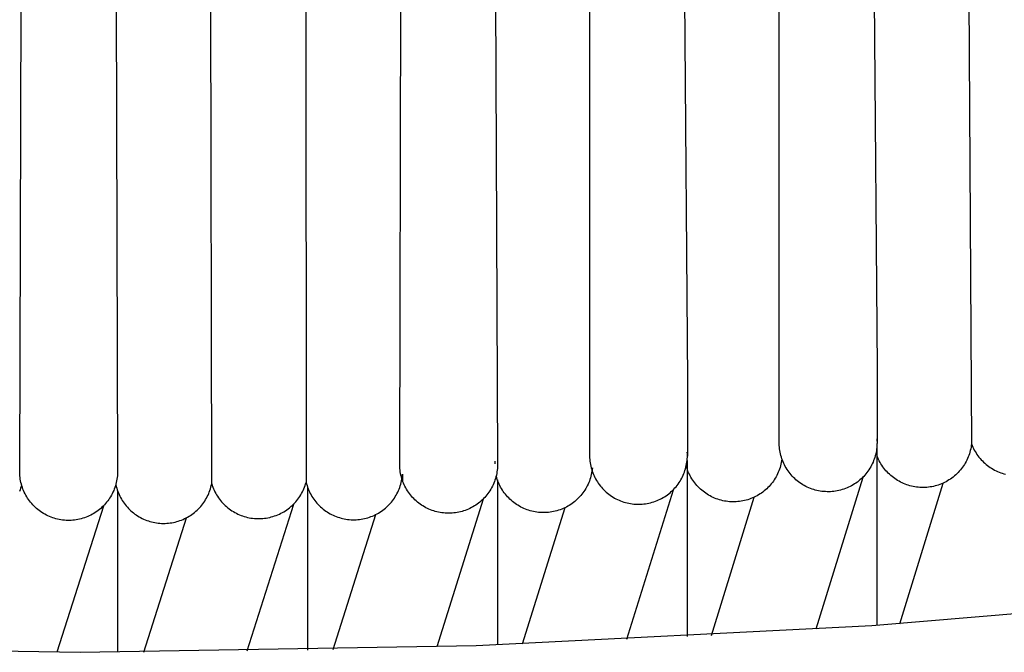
# Model space of a CAD drawing. Header units: millimetres. Extents: x 5000 to 6727, y 0 to 1679.
# Tile 72 of 106: x 5352 to 5438, y 1277 to 1332. Entities that reach past the tile are written whole.
import ezdxf

# ---------------------------------------------------------------- set-up
doc = ezdxf.new("R2010")
doc.units = ezdxf.units.MM
doc.layers.add('Make2D$Sichtbar$Kurven', color=18, linetype='Continuous', true_color=0x000000)

msp = doc.modelspace()

# ---------------------------------------------------------------- linework, layer by layer
at = {"layer": 'Make2D$Sichtbar$Kurven', "color": 18, "lineweight": -3, "true_color": 0x000000}
for p, q in [((5434.671, 1336.289), (5434.926, 1295.4)), ((5426.451, 1335.55), (5426.724, 1301.957)), ((5393.593, 1334.426), (5393.752, 1293.851)), ((5409.991, 1334.304), (5410.253, 1300.867)), ((5418.224, 1295.421), (5418.224, 1334.888)), ((5352.252, 1292.928), (5352.38, 1333.647)), ((5360.625, 1333.647), (5360.752, 1292.927)), ((5368.927, 1291.927), (5368.869, 1333.725)), ((5377.113, 1333.881), (5377.131, 1292.062)), ((5385.263, 1293.553), (5385.354, 1334.115)), ((5401.754, 1333.906), (5401.753, 1294.331)), ((5426.724, 1301.957), (5426.724, 1295.421)), ((5410.253, 1300.867), (5410.253, 1294.331)), ((5426.703, 1295.833), (5426.713, 1295.686)), ((5426.713, 1295.686), (5426.717, 1295.538)), ((5418.229, 1295.273), (5418.224, 1295.421)), ((5418.239, 1295.126), (5418.229, 1295.273)), ((5418.255, 1294.979), (5418.239, 1295.126)), ((5418.275, 1294.832), (5418.255, 1294.979)), ((5418.301, 1294.687), (5418.275, 1294.832)), ((5426.682, 1294.948), (5426.66, 1294.801)), ((5426.698, 1295.095), (5426.682, 1294.948)), ((5426.703, 1295.004), (5426.693, 1279.647)), ((5426.71, 1295.242), (5426.698, 1295.095)), ((5426.716, 1295.39), (5426.71, 1295.242)), ((5426.717, 1295.538), (5426.716, 1295.39)), ((5434.822, 1294.822), (5434.783, 1294.68)), ((5434.855, 1294.965), (5434.822, 1294.822)), ((5434.884, 1295.11), (5434.855, 1294.965)), ((5434.907, 1295.255), (5434.884, 1295.11)), ((5434.926, 1295.4), (5434.907, 1295.255)), ((5434.926, 1295.4), (5434.98, 1295.263)), ((5434.98, 1295.263), (5435.039, 1295.128)), ((5435.039, 1295.128), (5435.102, 1294.996)), ((5435.102, 1294.996), (5435.17, 1294.865)), ((5435.17, 1294.865), (5435.243, 1294.737)), ((5401.753, 1294.331), (5401.758, 1294.183)), ((5401.758, 1294.183), (5401.768, 1294.036)), ((5401.768, 1294.036), (5401.783, 1293.89)), ((5410.205, 1293.811), (5410.223, 1293.957)), ((5410.223, 1293.957), (5410.236, 1294.104)), ((5410.236, 1293.964), (5410.229, 1278.662)), ((5410.244, 1294.546), (5410.236, 1294.694)), ((5410.236, 1294.104), (5410.244, 1294.252)), ((5410.246, 1294.399), (5410.244, 1294.546)), ((5410.244, 1294.252), (5410.246, 1294.399)), ((5418.331, 1294.542), (5418.301, 1294.687)), ((5418.367, 1294.398), (5418.331, 1294.542)), ((5418.408, 1294.256), (5418.367, 1294.398)), ((5418.453, 1294.115), (5418.408, 1294.256)), ((5418.455, 1294.064), (5418.433, 1293.919)), ((5418.504, 1293.976), (5418.453, 1294.115)), ((5418.559, 1293.839), (5418.504, 1293.976)), ((5426.477, 1294.086), (5426.426, 1293.947)), ((5426.524, 1294.226), (5426.477, 1294.086)), ((5426.565, 1294.368), (5426.524, 1294.226)), ((5426.602, 1294.511), (5426.565, 1294.368)), ((5426.634, 1294.656), (5426.602, 1294.511)), ((5426.66, 1294.801), (5426.634, 1294.656)), ((5426.688, 1294.465), (5426.642, 1294.604)), ((5426.739, 1294.327), (5426.688, 1294.465)), ((5426.794, 1294.191), (5426.739, 1294.327)), ((5426.854, 1294.057), (5426.794, 1294.191)), ((5426.919, 1293.925), (5426.854, 1294.057)), ((5434.519, 1293.996), (5434.452, 1293.865)), ((5434.581, 1294.129), (5434.519, 1293.996)), ((5434.639, 1294.264), (5434.581, 1294.129)), ((5434.692, 1294.401), (5434.639, 1294.264)), ((5434.74, 1294.54), (5434.692, 1294.401)), ((5434.783, 1294.68), (5434.74, 1294.54)), ((5435.243, 1294.737), (5435.32, 1294.612)), ((5435.32, 1294.612), (5435.401, 1294.489)), ((5435.401, 1294.489), (5435.486, 1294.369)), ((5435.486, 1294.369), (5435.576, 1294.252)), ((5435.576, 1294.252), (5435.669, 1294.139)), ((5435.669, 1294.139), (5435.767, 1294.028)), ((5435.767, 1294.028), (5435.868, 1293.921)), ((5385.268, 1293.407), (5385.263, 1293.553)), ((5385.278, 1293.26), (5385.268, 1293.407)), ((5385.293, 1293.114), (5385.278, 1293.26)), ((5385.313, 1292.969), (5385.293, 1293.114)), ((5393.51, 1293.902), (5393.51, 1293.682)), ((5393.527, 1293.794), (5393.51, 1293.737)), ((5393.728, 1293.119), (5393.708, 1292.973)), ((5393.743, 1293.265), (5393.728, 1293.119)), ((5393.752, 1293.411), (5393.743, 1293.265)), ((5393.752, 1293.851), (5393.757, 1293.705)), ((5393.757, 1293.558), (5393.752, 1293.411)), ((5393.757, 1293.705), (5393.757, 1293.558)), ((5401.783, 1293.89), (5401.803, 1293.744)), ((5401.803, 1293.744), (5401.829, 1293.598)), ((5401.829, 1293.598), (5401.859, 1293.454)), ((5401.859, 1293.454), (5401.895, 1293.311)), ((5401.895, 1293.311), (5401.935, 1293.169)), ((5401.935, 1293.169), (5401.98, 1293.029)), ((5401.978, 1293.168), (5401.958, 1293.023)), ((5401.994, 1293.314), (5401.978, 1293.168)), ((5410.04, 1293.094), (5410.083, 1293.235)), ((5410.083, 1293.235), (5410.121, 1293.377)), ((5410.121, 1293.377), (5410.154, 1293.521)), ((5410.154, 1293.521), (5410.182, 1293.666)), ((5410.199, 1293.305), (5410.156, 1293.445)), ((5410.182, 1293.666), (5410.205, 1293.811)), ((5410.247, 1293.166), (5410.199, 1293.305)), ((5410.299, 1293.028), (5410.247, 1293.166)), ((5418.251, 1293.208), (5418.2, 1293.07)), ((5418.297, 1293.348), (5418.251, 1293.208)), ((5418.338, 1293.489), (5418.297, 1293.348)), ((5418.375, 1293.631), (5418.338, 1293.489)), ((5418.407, 1293.774), (5418.375, 1293.631)), ((5418.433, 1293.919), (5418.407, 1293.774)), ((5418.619, 1293.704), (5418.559, 1293.839)), ((5418.683, 1293.571), (5418.619, 1293.704)), ((5418.753, 1293.44), (5418.683, 1293.571)), ((5418.826, 1293.312), (5418.753, 1293.44)), ((5418.905, 1293.186), (5418.826, 1293.312)), ((5418.987, 1293.063), (5418.905, 1293.186)), ((5426.019, 1293.16), (5425.935, 1293.037)), ((5426.098, 1293.285), (5426.019, 1293.16)), ((5426.173, 1293.412), (5426.098, 1293.285)), ((5426.243, 1293.543), (5426.173, 1293.412)), ((5426.309, 1293.675), (5426.243, 1293.543)), ((5426.37, 1293.81), (5426.309, 1293.675)), ((5426.426, 1293.947), (5426.37, 1293.81)), ((5426.988, 1293.795), (5426.919, 1293.925)), ((5427.062, 1293.668), (5426.988, 1293.795)), ((5427.14, 1293.544), (5427.062, 1293.668)), ((5427.223, 1293.422), (5427.14, 1293.544)), ((5427.309, 1293.303), (5427.223, 1293.422)), ((5427.4, 1293.187), (5427.309, 1293.303)), ((5427.494, 1293.075), (5427.4, 1293.187)), ((5433.96, 1293.135), (5433.864, 1293.024)), ((5434.052, 1293.25), (5433.96, 1293.135)), ((5434.141, 1293.367), (5434.052, 1293.25)), ((5434.225, 1293.487), (5434.141, 1293.367)), ((5434.305, 1293.611), (5434.225, 1293.487)), ((5434.381, 1293.737), (5434.305, 1293.611)), ((5434.452, 1293.865), (5434.381, 1293.737)), ((5435.868, 1293.921), (5435.973, 1293.818)), ((5435.973, 1293.818), (5436.081, 1293.718)), ((5436.081, 1293.718), (5436.192, 1293.623)), ((5436.192, 1293.623), (5436.307, 1293.531)), ((5436.307, 1293.531), (5436.425, 1293.443)), ((5436.425, 1293.443), (5436.546, 1293.359)), ((5436.546, 1293.359), (5436.67, 1293.279)), ((5436.67, 1293.279), (5436.796, 1293.204)), ((5436.796, 1293.204), (5436.925, 1293.133)), ((5436.925, 1293.133), (5437.057, 1293.067)), ((5352.258, 1292.779), (5352.252, 1292.928)), ((5352.268, 1292.631), (5352.258, 1292.779)), ((5352.283, 1292.484), (5352.268, 1292.631)), ((5352.304, 1292.337), (5352.283, 1292.484)), ((5352.33, 1292.191), (5352.304, 1292.337)), ((5360.7, 1292.336), (5360.675, 1292.19)), ((5360.721, 1292.483), (5360.7, 1292.336)), ((5360.737, 1292.631), (5360.721, 1292.483)), ((5360.747, 1292.779), (5360.737, 1292.631)), ((5360.752, 1292.927), (5360.747, 1292.779)), ((5385.338, 1292.824), (5385.313, 1292.969)), ((5385.368, 1292.681), (5385.338, 1292.824)), ((5385.403, 1292.538), (5385.368, 1292.681)), ((5385.443, 1292.397), (5385.403, 1292.538)), ((5385.421, 1292.18), (5385.449, 1292.325)), ((5385.488, 1292.257), (5385.443, 1292.397)), ((5385.449, 1292.325), (5385.472, 1292.47)), ((5385.472, 1292.47), (5385.49, 1292.616)), ((5385.538, 1292.119), (5385.488, 1292.257)), ((5385.49, 1292.616), (5385.502, 1292.762)), ((5385.502, 1292.762), (5385.502, 1292.169)), ((5393.533, 1292.261), (5393.484, 1292.123)), ((5393.578, 1292.401), (5393.533, 1292.261)), ((5393.618, 1292.542), (5393.578, 1292.401)), ((5393.653, 1292.685), (5393.618, 1292.542)), ((5393.69, 1292.456), (5393.65, 1292.598)), ((5393.683, 1292.829), (5393.653, 1292.685)), ((5393.708, 1292.973), (5393.683, 1292.829)), ((5393.735, 1292.317), (5393.69, 1292.456)), ((5393.784, 1292.178), (5393.735, 1292.317)), ((5393.751, 1292.27), (5393.746, 1277.943)), ((5401.782, 1292.312), (5401.733, 1292.174)), ((5401.827, 1292.451), (5401.782, 1292.312)), ((5401.867, 1292.593), (5401.827, 1292.451)), ((5401.903, 1292.735), (5401.867, 1292.593)), ((5401.933, 1292.879), (5401.903, 1292.735)), ((5401.958, 1293.023), (5401.933, 1292.879)), ((5401.98, 1293.029), (5402.03, 1292.89)), ((5402.03, 1292.89), (5402.085, 1292.754)), ((5402.085, 1292.754), (5402.145, 1292.619)), ((5402.145, 1292.619), (5402.209, 1292.486)), ((5402.209, 1292.486), (5402.278, 1292.356)), ((5402.278, 1292.356), (5402.351, 1292.228)), ((5409.606, 1292.16), (5409.682, 1292.287)), ((5409.682, 1292.287), (5409.753, 1292.416)), ((5409.753, 1292.416), (5409.82, 1292.547)), ((5409.82, 1292.547), (5409.882, 1292.681)), ((5409.882, 1292.681), (5409.939, 1292.817)), ((5409.939, 1292.817), (5409.992, 1292.954)), ((5409.992, 1292.954), (5410.04, 1293.094)), ((5410.356, 1292.893), (5410.299, 1293.028)), ((5410.418, 1292.76), (5410.356, 1292.893)), ((5410.485, 1292.629), (5410.418, 1292.76)), ((5410.556, 1292.5), (5410.485, 1292.629)), ((5410.631, 1292.374), (5410.556, 1292.5)), ((5410.711, 1292.251), (5410.631, 1292.374)), ((5410.795, 1292.13), (5410.711, 1292.251)), ((5417.796, 1292.288), (5417.713, 1292.167)), ((5417.874, 1292.412), (5417.796, 1292.288)), ((5417.948, 1292.539), (5417.874, 1292.412)), ((5418.018, 1292.669), (5417.948, 1292.539)), ((5418.083, 1292.801), (5418.018, 1292.669)), ((5418.144, 1292.934), (5418.083, 1292.801)), ((5418.2, 1293.07), (5418.144, 1292.934)), ((5419.074, 1292.943), (5418.987, 1293.063)), ((5419.165, 1292.827), (5419.074, 1292.943)), ((5419.26, 1292.713), (5419.165, 1292.827)), ((5419.358, 1292.603), (5419.26, 1292.713)), ((5419.461, 1292.496), (5419.358, 1292.603)), ((5419.567, 1292.393), (5419.461, 1292.496)), ((5419.677, 1292.294), (5419.567, 1292.393)), ((5419.79, 1292.199), (5419.677, 1292.294)), ((5425.488, 1292.478), (5421.393, 1279.301)), ((5425.24, 1292.273), (5425.126, 1292.179)), ((5425.351, 1292.372), (5425.24, 1292.273)), ((5425.458, 1292.474), (5425.351, 1292.372)), ((5425.561, 1292.58), (5425.458, 1292.474)), ((5425.66, 1292.689), (5425.561, 1292.58)), ((5425.756, 1292.802), (5425.66, 1292.689)), ((5425.848, 1292.918), (5425.756, 1292.802)), ((5425.935, 1293.037), (5425.848, 1292.918)), ((5427.592, 1292.966), (5427.494, 1293.075)), ((5427.694, 1292.86), (5427.592, 1292.966)), ((5427.8, 1292.758), (5427.694, 1292.86)), ((5427.909, 1292.659), (5427.8, 1292.758)), ((5428.022, 1292.565), (5427.909, 1292.659)), ((5428.137, 1292.474), (5428.022, 1292.565)), ((5428.256, 1292.387), (5428.137, 1292.474)), ((5428.378, 1292.305), (5428.256, 1292.387)), ((5428.502, 1292.227), (5428.378, 1292.305)), ((5432.968, 1292.269), (5432.842, 1292.192)), ((5433.091, 1292.349), (5432.968, 1292.269)), ((5433.211, 1292.434), (5433.091, 1292.349)), ((5433.328, 1292.523), (5433.211, 1292.434)), ((5433.442, 1292.615), (5433.328, 1292.523)), ((5433.553, 1292.712), (5433.442, 1292.615)), ((5433.66, 1292.813), (5433.553, 1292.712)), ((5433.764, 1292.917), (5433.66, 1292.813)), ((5433.864, 1293.024), (5433.764, 1292.917)), ((5437.057, 1293.067), (5437.19, 1293.005)), ((5437.19, 1293.005), (5437.326, 1292.948)), ((5437.326, 1292.948), (5437.463, 1292.896)), ((5437.463, 1292.896), (5437.603, 1292.848)), ((5437.603, 1292.848), (5437.743, 1292.806)), ((5437.743, 1292.806), (5437.886, 1292.768)), ((5352.283, 1291.413), (5352.235, 1291.274)), ((5352.327, 1291.553), (5352.283, 1291.413)), ((5352.366, 1291.695), (5352.327, 1291.553)), ((5352.361, 1292.046), (5352.33, 1292.191)), ((5352.397, 1291.902), (5352.361, 1292.046)), ((5352.4, 1291.838), (5352.366, 1291.695)), ((5352.438, 1291.759), (5352.397, 1291.902)), ((5352.484, 1291.618), (5352.438, 1291.759)), ((5352.534, 1291.479), (5352.484, 1291.618)), ((5352.59, 1291.341), (5352.534, 1291.479)), ((5360.47, 1291.478), (5360.415, 1291.341)), ((5360.521, 1291.618), (5360.47, 1291.478)), ((5360.567, 1291.759), (5360.521, 1291.618)), ((5360.608, 1291.901), (5360.567, 1291.759)), ((5360.605, 1291.838), (5360.639, 1291.695)), ((5360.644, 1292.045), (5360.608, 1291.901)), ((5360.639, 1291.695), (5360.678, 1291.553)), ((5360.675, 1292.19), (5360.644, 1292.045)), ((5360.678, 1291.553), (5360.722, 1291.413)), ((5360.722, 1291.413), (5360.77, 1291.274)), ((5368.774, 1291.36), (5368.82, 1291.499)), ((5368.82, 1291.499), (5368.86, 1291.64)), ((5368.86, 1291.64), (5368.896, 1291.783)), ((5368.896, 1291.783), (5368.927, 1291.927)), ((5368.927, 1291.927), (5368.973, 1291.785)), ((5368.973, 1291.785), (5369.024, 1291.645)), ((5369.024, 1291.645), (5369.08, 1291.507)), ((5369.08, 1291.507), (5369.141, 1291.371)), ((5376.875, 1291.364), (5376.936, 1291.5)), ((5376.936, 1291.5), (5376.992, 1291.638)), ((5376.992, 1291.638), (5377.043, 1291.777)), ((5377.043, 1291.777), (5377.09, 1291.919)), ((5377.09, 1291.919), (5377.131, 1292.062)), ((5377.131, 1292.062), (5377.168, 1291.92)), ((5377.168, 1291.92), (5377.21, 1291.779)), ((5377.21, 1291.779), (5377.257, 1291.639)), ((5377.255, 1291.645), (5377.252, 1277.491)), ((5377.257, 1291.639), (5377.308, 1291.502)), ((5377.308, 1291.502), (5377.364, 1291.366)), ((5385.151, 1291.343), (5385.208, 1291.478)), ((5385.208, 1291.478), (5385.26, 1291.616)), ((5385.26, 1291.616), (5385.308, 1291.755)), ((5385.308, 1291.755), (5385.35, 1291.895)), ((5385.35, 1291.895), (5385.388, 1292.037)), ((5385.388, 1292.037), (5385.421, 1292.18)), ((5385.592, 1291.983), (5385.538, 1292.119)), ((5385.651, 1291.848), (5385.592, 1291.983)), ((5385.715, 1291.716), (5385.651, 1291.848)), ((5385.783, 1291.586), (5385.715, 1291.716)), ((5385.855, 1291.459), (5385.783, 1291.586)), ((5385.932, 1291.334), (5385.855, 1291.459)), ((5393.167, 1291.463), (5393.09, 1291.338)), ((5393.239, 1291.59), (5393.167, 1291.463)), ((5393.307, 1291.72), (5393.239, 1291.59)), ((5393.371, 1291.852), (5393.307, 1291.72)), ((5393.43, 1291.987), (5393.371, 1291.852)), ((5393.484, 1292.123), (5393.43, 1291.987)), ((5393.839, 1292.042), (5393.784, 1292.178)), ((5393.898, 1291.908), (5393.839, 1292.042)), ((5393.961, 1291.775), (5393.898, 1291.908)), ((5394.029, 1291.645), (5393.961, 1291.775)), ((5394.102, 1291.518), (5394.029, 1291.645)), ((5394.179, 1291.393), (5394.102, 1291.518)), ((5394.26, 1291.271), (5394.179, 1291.393)), ((5401.337, 1291.389), (5401.256, 1291.266)), ((5401.415, 1291.513), (5401.337, 1291.389)), ((5401.487, 1291.641), (5401.415, 1291.513)), ((5401.555, 1291.771), (5401.487, 1291.641)), ((5401.619, 1291.903), (5401.555, 1291.771)), ((5401.678, 1292.037), (5401.619, 1291.903)), ((5401.733, 1292.174), (5401.678, 1292.037)), ((5402.351, 1292.228), (5402.429, 1292.102)), ((5402.429, 1292.102), (5402.511, 1291.98)), ((5402.511, 1291.98), (5402.597, 1291.86)), ((5402.597, 1291.86), (5402.687, 1291.744)), ((5402.687, 1291.744), (5402.781, 1291.63)), ((5402.781, 1291.63), (5402.879, 1291.52)), ((5402.879, 1291.52), (5402.981, 1291.414)), ((5402.981, 1291.414), (5403.087, 1291.311)), ((5408.961, 1291.358), (5409.065, 1291.463)), ((5409.065, 1291.463), (5409.165, 1291.571)), ((5409.165, 1291.571), (5409.261, 1291.683)), ((5409.261, 1291.683), (5409.354, 1291.797)), ((5409.354, 1291.797), (5409.442, 1291.915)), ((5409.442, 1291.915), (5409.526, 1292.036)), ((5409.526, 1292.036), (5409.606, 1292.16)), ((5410.883, 1292.012), (5410.795, 1292.13)), ((5410.975, 1291.898), (5410.883, 1292.012)), ((5411.071, 1291.786), (5410.975, 1291.898)), ((5411.171, 1291.679), (5411.071, 1291.786)), ((5411.274, 1291.574), (5411.171, 1291.679)), ((5411.381, 1291.473), (5411.274, 1291.574)), ((5411.492, 1291.376), (5411.381, 1291.473)), ((5417.025, 1291.406), (5416.912, 1291.311)), ((5417.134, 1291.504), (5417.025, 1291.406)), ((5417.24, 1291.606), (5417.134, 1291.504)), ((5417.342, 1291.711), (5417.24, 1291.606)), ((5417.441, 1291.82), (5417.342, 1291.711)), ((5417.536, 1291.933), (5417.441, 1291.82)), ((5417.627, 1292.048), (5417.536, 1291.933)), ((5417.713, 1292.167), (5417.627, 1292.048)), ((5419.906, 1292.107), (5419.79, 1292.199)), ((5420.026, 1292.02), (5419.906, 1292.107)), ((5420.148, 1291.937), (5420.026, 1292.02)), ((5420.273, 1291.858), (5420.148, 1291.937)), ((5420.401, 1291.784), (5420.273, 1291.858)), ((5420.532, 1291.714), (5420.401, 1291.784)), ((5420.665, 1291.649), (5420.532, 1291.714)), ((5420.8, 1291.588), (5420.665, 1291.649)), ((5420.937, 1291.532), (5420.8, 1291.588)), ((5421.075, 1291.481), (5420.937, 1291.532)), ((5421.216, 1291.435), (5421.075, 1291.481)), ((5421.358, 1291.394), (5421.216, 1291.435)), ((5421.502, 1291.358), (5421.358, 1291.394)), ((5423.695, 1291.426), (5423.552, 1291.386)), ((5423.836, 1291.471), (5423.695, 1291.426)), ((5423.975, 1291.521), (5423.836, 1291.471)), ((5424.112, 1291.576), (5423.975, 1291.521)), ((5424.248, 1291.636), (5424.112, 1291.576)), ((5424.381, 1291.7), (5424.248, 1291.636)), ((5424.512, 1291.769), (5424.381, 1291.7)), ((5424.64, 1291.842), (5424.512, 1291.769)), ((5424.766, 1291.92), (5424.64, 1291.842)), ((5424.889, 1292.002), (5424.766, 1291.92)), ((5425.009, 1292.088), (5424.889, 1292.002)), ((5425.126, 1292.179), (5425.009, 1292.088)), ((5428.629, 1292.153), (5428.502, 1292.227)), ((5428.759, 1292.083), (5428.629, 1292.153)), ((5428.702, 1279.786), (5432.47, 1291.999)), ((5428.89, 1292.019), (5428.759, 1292.083)), ((5429.024, 1291.958), (5428.89, 1292.019)), ((5429.16, 1291.903), (5429.024, 1291.958)), ((5429.298, 1291.852), (5429.16, 1291.903)), ((5429.438, 1291.806), (5429.298, 1291.852)), ((5429.579, 1291.764), (5429.438, 1291.806)), ((5429.721, 1291.728), (5429.579, 1291.764)), ((5429.865, 1291.697), (5429.721, 1291.728)), ((5430.009, 1291.67), (5429.865, 1291.697)), ((5430.155, 1291.649), (5430.009, 1291.67)), ((5430.301, 1291.632), (5430.155, 1291.649)), ((5430.447, 1291.621), (5430.301, 1291.632)), ((5430.594, 1291.615), (5430.447, 1291.621)), ((5430.741, 1291.614), (5430.594, 1291.615)), ((5430.888, 1291.618), (5430.741, 1291.614)), ((5431.034, 1291.627), (5430.888, 1291.618)), ((5431.181, 1291.641), (5431.034, 1291.627)), ((5431.326, 1291.66), (5431.181, 1291.641)), ((5431.471, 1291.684), (5431.326, 1291.66)), ((5431.615, 1291.713), (5431.471, 1291.684)), ((5431.758, 1291.747), (5431.615, 1291.713)), ((5431.9, 1291.786), (5431.758, 1291.747)), ((5432.04, 1291.83), (5431.9, 1291.786)), ((5432.179, 1291.879), (5432.04, 1291.83)), ((5432.316, 1291.932), (5432.179, 1291.879)), ((5432.451, 1291.99), (5432.316, 1291.932)), ((5432.584, 1292.053), (5432.451, 1291.99)), ((5432.714, 1292.12), (5432.584, 1292.053)), ((5432.842, 1292.192), (5432.714, 1292.12)), ((5352.65, 1291.206), (5352.59, 1291.341)), ((5352.715, 1291.073), (5352.65, 1291.206)), ((5352.785, 1290.942), (5352.715, 1291.073)), ((5352.859, 1290.813), (5352.785, 1290.942)), ((5352.938, 1290.687), (5352.859, 1290.813)), ((5353.021, 1290.564), (5352.938, 1290.687)), ((5353.108, 1290.444), (5353.021, 1290.564)), ((5359.984, 1290.564), (5359.896, 1290.444)), ((5360.067, 1290.687), (5359.984, 1290.564)), ((5360.145, 1290.813), (5360.067, 1290.687)), ((5360.219, 1290.941), (5360.145, 1290.813)), ((5360.289, 1291.072), (5360.219, 1290.941)), ((5360.354, 1291.205), (5360.289, 1291.072)), ((5360.415, 1291.341), (5360.354, 1291.205)), ((5360.752, 1291.323), (5360.752, 1277.305)), ((5360.77, 1291.274), (5360.823, 1291.137)), ((5360.823, 1291.137), (5360.881, 1291.002)), ((5360.881, 1291.002), (5360.944, 1290.869)), ((5360.944, 1290.869), (5361.011, 1290.739)), ((5361.011, 1290.739), (5361.083, 1290.61)), ((5361.083, 1290.61), (5361.159, 1290.485)), ((5368.324, 1290.437), (5368.402, 1290.562)), ((5368.402, 1290.562), (5368.475, 1290.689)), ((5368.475, 1290.689), (5368.544, 1290.819)), ((5368.544, 1290.819), (5368.609, 1290.951)), ((5368.609, 1290.951), (5368.669, 1291.085)), ((5368.669, 1291.085), (5368.724, 1291.221)), ((5368.724, 1291.221), (5368.774, 1291.36)), ((5369.141, 1291.371), (5369.206, 1291.238)), ((5369.206, 1291.238), (5369.276, 1291.106)), ((5369.276, 1291.106), (5369.35, 1290.977)), ((5369.35, 1290.977), (5369.429, 1290.851)), ((5369.429, 1290.851), (5369.513, 1290.728)), ((5369.513, 1290.728), (5369.6, 1290.608)), ((5369.6, 1290.608), (5369.692, 1290.49)), ((5376.322, 1290.484), (5376.414, 1290.601)), ((5376.414, 1290.601), (5376.502, 1290.721)), ((5376.502, 1290.721), (5376.585, 1290.844)), ((5376.585, 1290.844), (5376.665, 1290.97)), ((5376.665, 1290.97), (5376.739, 1291.099)), ((5376.739, 1291.099), (5376.81, 1291.23)), ((5376.81, 1291.23), (5376.875, 1291.364)), ((5377.364, 1291.366), (5377.425, 1291.232)), ((5377.425, 1291.232), (5377.491, 1291.101)), ((5377.491, 1291.101), (5377.561, 1290.971)), ((5377.561, 1290.971), (5377.635, 1290.845)), ((5377.635, 1290.845), (5377.714, 1290.721)), ((5377.714, 1290.721), (5377.797, 1290.599)), ((5377.797, 1290.599), (5377.884, 1290.481)), ((5384.627, 1290.461), (5384.714, 1290.579)), ((5384.714, 1290.579), (5384.798, 1290.7)), ((5384.798, 1290.7), (5384.877, 1290.823)), ((5384.877, 1290.823), (5384.952, 1290.95)), ((5384.952, 1290.95), (5385.023, 1291.078)), ((5385.023, 1291.078), (5385.089, 1291.209)), ((5385.089, 1291.209), (5385.151, 1291.343)), ((5386.014, 1291.211), (5385.932, 1291.334)), ((5386.099, 1291.092), (5386.014, 1291.211)), ((5386.188, 1290.976), (5386.099, 1291.092)), ((5386.282, 1290.863), (5386.188, 1290.976)), ((5386.379, 1290.753), (5386.282, 1290.863)), ((5386.48, 1290.646), (5386.379, 1290.753)), ((5386.585, 1290.544), (5386.48, 1290.646)), ((5386.693, 1290.444), (5386.585, 1290.544)), ((5392.522, 1290.603), (5388.476, 1277.77)), ((5392.438, 1290.547), (5392.33, 1290.447)), ((5392.543, 1290.65), (5392.438, 1290.547)), ((5392.644, 1290.756), (5392.543, 1290.65)), ((5392.741, 1290.866), (5392.644, 1290.756)), ((5392.834, 1290.979), (5392.741, 1290.866)), ((5392.924, 1291.096), (5392.834, 1290.979)), ((5393.009, 1291.215), (5392.924, 1291.096)), ((5393.09, 1291.338), (5393.009, 1291.215)), ((5394.345, 1291.151), (5394.26, 1291.271)), ((5394.435, 1291.035), (5394.345, 1291.151)), ((5394.528, 1290.922), (5394.435, 1291.035)), ((5394.625, 1290.812), (5394.528, 1290.922)), ((5394.726, 1290.705), (5394.625, 1290.812)), ((5394.831, 1290.602), (5394.726, 1290.705)), ((5394.939, 1290.503), (5394.831, 1290.602)), ((5400.684, 1290.599), (5400.576, 1290.5)), ((5400.789, 1290.702), (5400.684, 1290.599)), ((5400.89, 1290.808), (5400.789, 1290.702)), ((5400.988, 1290.918), (5400.89, 1290.808)), ((5401.081, 1291.031), (5400.988, 1290.918)), ((5401.171, 1291.147), (5401.081, 1291.031)), ((5401.256, 1291.266), (5401.171, 1291.147)), ((5403.087, 1291.311), (5403.196, 1291.212)), ((5403.196, 1291.212), (5403.308, 1291.116)), ((5403.308, 1291.116), (5403.424, 1291.025)), ((5403.424, 1291.025), (5403.543, 1290.938)), ((5403.543, 1290.938), (5403.664, 1290.855)), ((5403.664, 1290.855), (5403.789, 1290.776)), ((5403.789, 1290.776), (5403.916, 1290.701)), ((5403.916, 1290.701), (5404.046, 1290.631)), ((5404.046, 1290.631), (5404.178, 1290.566)), ((5404.178, 1290.566), (5404.312, 1290.505)), ((5409.01, 1291.381), (5404.948, 1278.403)), ((5407.749, 1290.532), (5407.882, 1290.595)), ((5407.882, 1290.595), (5408.013, 1290.663)), ((5408.013, 1290.663), (5408.141, 1290.735)), ((5408.141, 1290.735), (5408.267, 1290.812)), ((5408.267, 1290.812), (5408.391, 1290.893)), ((5408.391, 1290.893), (5408.511, 1290.978)), ((5408.511, 1290.978), (5408.628, 1291.067)), ((5408.628, 1291.067), (5408.743, 1291.16)), ((5408.743, 1291.16), (5408.853, 1291.257)), ((5408.853, 1291.257), (5408.961, 1291.358)), ((5411.605, 1291.283), (5411.492, 1291.376)), ((5411.722, 1291.194), (5411.605, 1291.283)), ((5411.842, 1291.109), (5411.722, 1291.194)), ((5411.965, 1291.028), (5411.842, 1291.109)), ((5412.09, 1290.952), (5411.965, 1291.028)), ((5412.218, 1290.88), (5412.09, 1290.952)), ((5412.349, 1290.812), (5412.218, 1290.88)), ((5412.328, 1278.773), (5416.058, 1290.775)), ((5412.481, 1290.749), (5412.349, 1290.812)), ((5412.616, 1290.69), (5412.481, 1290.749)), ((5412.753, 1290.636), (5412.616, 1290.69)), ((5412.891, 1290.587), (5412.753, 1290.636)), ((5413.031, 1290.543), (5412.891, 1290.587)), ((5413.173, 1290.504), (5413.031, 1290.543)), ((5415.494, 1290.556), (5415.353, 1290.515)), ((5415.634, 1290.602), (5415.494, 1290.556)), ((5415.772, 1290.652), (5415.634, 1290.602)), ((5415.908, 1290.708), (5415.772, 1290.652)), ((5416.042, 1290.768), (5415.908, 1290.708)), ((5416.174, 1290.832), (5416.042, 1290.768)), ((5416.304, 1290.901), (5416.174, 1290.832)), ((5416.431, 1290.975), (5416.304, 1290.901)), ((5416.555, 1291.053), (5416.431, 1290.975)), ((5416.677, 1291.135), (5416.555, 1291.053)), ((5416.796, 1291.221), (5416.677, 1291.135)), ((5416.912, 1291.311), (5416.796, 1291.221)), ((5421.646, 1291.327), (5421.502, 1291.358)), ((5421.792, 1291.3), (5421.646, 1291.327)), ((5421.938, 1291.279), (5421.792, 1291.3)), ((5422.085, 1291.263), (5421.938, 1291.279)), ((5422.233, 1291.253), (5422.085, 1291.263)), ((5422.381, 1291.247), (5422.233, 1291.253)), ((5422.529, 1291.246), (5422.381, 1291.247)), ((5422.677, 1291.251), (5422.529, 1291.246)), ((5422.824, 1291.261), (5422.677, 1291.251)), ((5422.971, 1291.276), (5422.824, 1291.261)), ((5423.118, 1291.296), (5422.971, 1291.276)), ((5423.264, 1291.321), (5423.118, 1291.296)), ((5423.409, 1291.351), (5423.264, 1291.321)), ((5423.552, 1291.386), (5423.409, 1291.351)), ((5353.199, 1290.328), (5353.108, 1290.444)), ((5353.295, 1290.214), (5353.199, 1290.328)), ((5353.394, 1290.104), (5353.295, 1290.214)), ((5353.497, 1289.997), (5353.394, 1290.104)), ((5353.604, 1289.894), (5353.497, 1289.997)), ((5353.714, 1289.795), (5353.604, 1289.894)), ((5353.828, 1289.699), (5353.714, 1289.795)), ((5353.945, 1289.608), (5353.828, 1289.699)), ((5359.534, 1290.002), (5355.473, 1277.301)), ((5359.177, 1289.699), (5359.06, 1289.608)), ((5359.29, 1289.794), (5359.177, 1289.699)), ((5359.401, 1289.894), (5359.29, 1289.794)), ((5359.507, 1289.997), (5359.401, 1289.894)), ((5359.61, 1290.103), (5359.507, 1289.997)), ((5359.71, 1290.214), (5359.61, 1290.103)), ((5359.805, 1290.327), (5359.71, 1290.214)), ((5359.896, 1290.444), (5359.805, 1290.327)), ((5361.159, 1290.485), (5361.239, 1290.362)), ((5361.239, 1290.362), (5361.324, 1290.241)), ((5361.324, 1290.241), (5361.412, 1290.124)), ((5361.412, 1290.124), (5361.505, 1290.01)), ((5361.505, 1290.01), (5361.602, 1289.899)), ((5361.602, 1289.899), (5361.702, 1289.792)), ((5361.702, 1289.792), (5361.806, 1289.688)), ((5361.806, 1289.688), (5361.914, 1289.588)), ((5367.667, 1289.649), (5367.772, 1289.752)), ((5367.772, 1289.752), (5367.874, 1289.858)), ((5367.874, 1289.858), (5367.972, 1289.967)), ((5367.972, 1289.967), (5368.066, 1290.08)), ((5368.066, 1290.08), (5368.156, 1290.196)), ((5368.156, 1290.196), (5368.242, 1290.315)), ((5368.242, 1290.315), (5368.324, 1290.437)), ((5369.692, 1290.49), (5369.787, 1290.376)), ((5369.787, 1290.376), (5369.887, 1290.266)), ((5369.887, 1290.266), (5369.991, 1290.159)), ((5369.991, 1290.159), (5370.098, 1290.055)), ((5370.098, 1290.055), (5370.208, 1289.956)), ((5370.208, 1289.956), (5370.322, 1289.86)), ((5370.322, 1289.86), (5370.44, 1289.768)), ((5370.44, 1289.768), (5370.56, 1289.681)), ((5370.56, 1289.681), (5370.683, 1289.598)), ((5376.028, 1290.143), (5371.982, 1277.402)), ((5375.453, 1289.676), (5375.573, 1289.763)), ((5375.573, 1289.763), (5375.691, 1289.855)), ((5375.691, 1289.855), (5375.805, 1289.95)), ((5375.805, 1289.95), (5375.916, 1290.05)), ((5375.916, 1290.05), (5376.023, 1290.153)), ((5376.023, 1290.153), (5376.127, 1290.26)), ((5376.127, 1290.26), (5376.226, 1290.37)), ((5376.226, 1290.37), (5376.322, 1290.484)), ((5377.884, 1290.481), (5377.975, 1290.366)), ((5377.975, 1290.366), (5378.07, 1290.254)), ((5378.07, 1290.254), (5378.169, 1290.145)), ((5378.169, 1290.145), (5378.271, 1290.04)), ((5378.271, 1290.04), (5378.377, 1289.938)), ((5378.377, 1289.938), (5378.487, 1289.84)), ((5378.487, 1289.84), (5378.6, 1289.746)), ((5378.6, 1289.746), (5378.716, 1289.656)), ((5383.789, 1289.641), (5383.906, 1289.731)), ((5383.906, 1289.731), (5384.019, 1289.824)), ((5384.019, 1289.824), (5384.13, 1289.921)), ((5384.13, 1289.921), (5384.236, 1290.022)), ((5384.236, 1290.022), (5384.339, 1290.127)), ((5384.339, 1290.127), (5384.439, 1290.235)), ((5384.439, 1290.235), (5384.535, 1290.346)), ((5384.535, 1290.346), (5384.627, 1290.461)), ((5386.805, 1290.349), (5386.693, 1290.444)), ((5386.919, 1290.257), (5386.805, 1290.349)), ((5387.037, 1290.17), (5386.919, 1290.257)), ((5387.158, 1290.087), (5387.037, 1290.17)), ((5387.281, 1290.007), (5387.158, 1290.087)), ((5387.408, 1289.933), (5387.281, 1290.007)), ((5387.536, 1289.862), (5387.408, 1289.933)), ((5387.668, 1289.796), (5387.536, 1289.862)), ((5387.801, 1289.735), (5387.668, 1289.796)), ((5387.936, 1289.678), (5387.801, 1289.735)), ((5388.073, 1289.626), (5387.936, 1289.678)), ((5391.088, 1289.68), (5390.951, 1289.628)), ((5391.223, 1289.737), (5391.088, 1289.68)), ((5391.356, 1289.798), (5391.223, 1289.737)), ((5391.487, 1289.864), (5391.356, 1289.798)), ((5391.616, 1289.935), (5391.487, 1289.864)), ((5391.742, 1290.01), (5391.616, 1289.935)), ((5391.866, 1290.089), (5391.742, 1290.01)), ((5391.986, 1290.173), (5391.866, 1290.089)), ((5392.104, 1290.26), (5391.986, 1290.173)), ((5392.219, 1290.352), (5392.104, 1290.26)), ((5392.33, 1290.447), (5392.219, 1290.352)), ((5395.05, 1290.408), (5394.939, 1290.503)), ((5395.165, 1290.316), (5395.05, 1290.408)), ((5395.283, 1290.229), (5395.165, 1290.316)), ((5395.403, 1290.145), (5395.283, 1290.229)), ((5395.527, 1290.066), (5395.403, 1290.145)), ((5395.653, 1289.991), (5395.527, 1290.066)), ((5395.782, 1289.92), (5395.653, 1289.991)), ((5395.913, 1289.854), (5395.782, 1289.92)), ((5396.046, 1289.793), (5395.913, 1289.854)), ((5395.922, 1278.023), (5399.629, 1289.866)), ((5396.181, 1289.736), (5396.046, 1289.793)), ((5396.319, 1289.684), (5396.181, 1289.736)), ((5396.457, 1289.637), (5396.319, 1289.684)), ((5399.196, 1289.682), (5399.057, 1289.635)), ((5399.333, 1289.734), (5399.196, 1289.682)), ((5399.468, 1289.791), (5399.333, 1289.734)), ((5399.602, 1289.852), (5399.468, 1289.791)), ((5399.733, 1289.918), (5399.602, 1289.852)), ((5399.861, 1289.988), (5399.733, 1289.918)), ((5399.988, 1290.063), (5399.861, 1289.988)), ((5400.111, 1290.142), (5399.988, 1290.063)), ((5400.232, 1290.226), (5400.111, 1290.142)), ((5400.35, 1290.313), (5400.232, 1290.226)), ((5400.465, 1290.404), (5400.35, 1290.313)), ((5400.576, 1290.5), (5400.465, 1290.404)), ((5404.312, 1290.505), (5404.448, 1290.448)), ((5404.448, 1290.448), (5404.587, 1290.397)), ((5404.587, 1290.397), (5404.726, 1290.35)), ((5404.726, 1290.35), (5404.868, 1290.309)), ((5404.868, 1290.309), (5405.011, 1290.272)), ((5405.011, 1290.272), (5405.154, 1290.24)), ((5405.154, 1290.24), (5405.299, 1290.213)), ((5405.299, 1290.213), (5405.445, 1290.192)), ((5405.445, 1290.192), (5405.592, 1290.175)), ((5405.592, 1290.175), (5405.739, 1290.163)), ((5405.739, 1290.163), (5405.886, 1290.157)), ((5405.886, 1290.157), (5406.033, 1290.155)), ((5406.033, 1290.155), (5406.181, 1290.159)), ((5406.181, 1290.159), (5406.328, 1290.168)), ((5406.328, 1290.168), (5406.475, 1290.182)), ((5406.475, 1290.182), (5406.621, 1290.201)), ((5406.621, 1290.201), (5406.766, 1290.225)), ((5406.766, 1290.225), (5406.911, 1290.254)), ((5406.911, 1290.254), (5407.054, 1290.288)), ((5407.054, 1290.288), (5407.196, 1290.327)), ((5407.196, 1290.327), (5407.337, 1290.371)), ((5407.337, 1290.371), (5407.476, 1290.42)), ((5407.476, 1290.42), (5407.613, 1290.474)), ((5407.613, 1290.474), (5407.749, 1290.532)), ((5413.316, 1290.469), (5413.173, 1290.504)), ((5413.46, 1290.44), (5413.316, 1290.469)), ((5413.605, 1290.415), (5413.46, 1290.44)), ((5413.75, 1290.396), (5413.605, 1290.415)), ((5413.897, 1290.381), (5413.75, 1290.396)), ((5414.043, 1290.372), (5413.897, 1290.381)), ((5414.19, 1290.368), (5414.043, 1290.372)), ((5414.337, 1290.368), (5414.19, 1290.368)), ((5414.484, 1290.374), (5414.337, 1290.368)), ((5414.63, 1290.385), (5414.484, 1290.374)), ((5414.777, 1290.401), (5414.63, 1290.385)), ((5414.922, 1290.422), (5414.777, 1290.401)), ((5415.067, 1290.448), (5414.922, 1290.422)), ((5415.21, 1290.479), (5415.067, 1290.448)), ((5415.353, 1290.515), (5415.21, 1290.479)), ((5354.065, 1289.521), (5353.945, 1289.608)), ((5354.188, 1289.438), (5354.065, 1289.521)), ((5354.313, 1289.359), (5354.188, 1289.438)), ((5354.442, 1289.285), (5354.313, 1289.359)), ((5354.573, 1289.216), (5354.442, 1289.285)), ((5354.706, 1289.151), (5354.573, 1289.216)), ((5354.842, 1289.09), (5354.706, 1289.151)), ((5354.979, 1289.035), (5354.842, 1289.09)), ((5355.119, 1288.984), (5354.979, 1289.035)), ((5355.26, 1288.938), (5355.119, 1288.984)), ((5355.402, 1288.897), (5355.26, 1288.938)), ((5355.546, 1288.861), (5355.402, 1288.897)), ((5355.691, 1288.83), (5355.546, 1288.861)), ((5355.837, 1288.805), (5355.691, 1288.83)), ((5357.313, 1288.83), (5357.167, 1288.805)), ((5357.458, 1288.861), (5357.313, 1288.83)), ((5357.602, 1288.897), (5357.458, 1288.861)), ((5357.745, 1288.938), (5357.602, 1288.897)), ((5357.886, 1288.984), (5357.745, 1288.938)), ((5358.025, 1289.034), (5357.886, 1288.984)), ((5358.163, 1289.09), (5358.025, 1289.034)), ((5358.298, 1289.15), (5358.163, 1289.09)), ((5358.431, 1289.215), (5358.298, 1289.15)), ((5358.562, 1289.285), (5358.431, 1289.215)), ((5358.691, 1289.359), (5358.562, 1289.285)), ((5358.817, 1289.438), (5358.691, 1289.359)), ((5358.94, 1289.521), (5358.817, 1289.438)), ((5359.06, 1289.608), (5358.94, 1289.521)), ((5361.914, 1289.588), (5362.024, 1289.491)), ((5362.024, 1289.491), (5362.139, 1289.399)), ((5362.139, 1289.399), (5362.256, 1289.31)), ((5362.256, 1289.31), (5362.376, 1289.226)), ((5362.376, 1289.226), (5362.499, 1289.146)), ((5362.499, 1289.146), (5362.625, 1289.07)), ((5362.625, 1289.07), (5362.754, 1288.998)), ((5362.754, 1288.998), (5362.884, 1288.931)), ((5362.884, 1288.931), (5363.018, 1288.869)), ((5363.018, 1288.869), (5363.153, 1288.811)), ((5363.036, 1277.314), (5366.743, 1288.99)), ((5366.309, 1288.79), (5366.444, 1288.846)), ((5366.444, 1288.846), (5366.578, 1288.907)), ((5366.578, 1288.907), (5366.71, 1288.972)), ((5366.71, 1288.972), (5366.839, 1289.042)), ((5366.839, 1289.042), (5366.966, 1289.116)), ((5366.966, 1289.116), (5367.09, 1289.195)), ((5367.09, 1289.195), (5367.212, 1289.277)), ((5367.212, 1289.277), (5367.33, 1289.364)), ((5367.33, 1289.364), (5367.446, 1289.455)), ((5367.446, 1289.455), (5367.558, 1289.55)), ((5367.558, 1289.55), (5367.667, 1289.649)), ((5370.683, 1289.598), (5370.81, 1289.519)), ((5370.81, 1289.519), (5370.938, 1289.444)), ((5370.938, 1289.444), (5371.07, 1289.374)), ((5371.07, 1289.374), (5371.204, 1289.309)), ((5371.204, 1289.309), (5371.34, 1289.248)), ((5371.34, 1289.248), (5371.478, 1289.193)), ((5371.478, 1289.193), (5371.617, 1289.142)), ((5371.617, 1289.142), (5371.759, 1289.096)), ((5371.759, 1289.096), (5371.902, 1289.055)), ((5371.902, 1289.055), (5372.046, 1289.018)), ((5372.046, 1289.018), (5372.192, 1288.987)), ((5372.192, 1288.987), (5372.338, 1288.961)), ((5372.338, 1288.961), (5372.486, 1288.941)), ((5372.486, 1288.941), (5372.634, 1288.925)), ((5372.634, 1288.925), (5372.782, 1288.914)), ((5372.782, 1288.914), (5372.931, 1288.909)), ((5372.931, 1288.909), (5373.08, 1288.909)), ((5373.08, 1288.909), (5373.229, 1288.914)), ((5373.229, 1288.914), (5373.377, 1288.924)), ((5373.377, 1288.924), (5373.525, 1288.94)), ((5373.525, 1288.94), (5373.673, 1288.96)), ((5373.673, 1288.96), (5373.819, 1288.986)), ((5373.819, 1288.986), (5373.965, 1289.017)), ((5373.965, 1289.017), (5374.109, 1289.052)), ((5374.109, 1289.052), (5374.252, 1289.093)), ((5374.252, 1289.093), (5374.394, 1289.139)), ((5374.394, 1289.139), (5374.534, 1289.19)), ((5374.534, 1289.19), (5374.672, 1289.245)), ((5374.672, 1289.245), (5374.808, 1289.306)), ((5374.808, 1289.306), (5374.942, 1289.371)), ((5374.942, 1289.371), (5375.074, 1289.44)), ((5375.074, 1289.44), (5375.203, 1289.514)), ((5375.203, 1289.514), (5375.329, 1289.593)), ((5375.329, 1289.593), (5375.453, 1289.676)), ((5378.716, 1289.656), (5378.835, 1289.57)), ((5378.835, 1289.57), (5378.957, 1289.488)), ((5378.957, 1289.488), (5379.082, 1289.411)), ((5379.082, 1289.411), (5379.209, 1289.338)), ((5379.209, 1289.338), (5379.339, 1289.269)), ((5379.339, 1289.269), (5379.471, 1289.205)), ((5379.471, 1289.205), (5379.606, 1289.145)), ((5379.49, 1277.536), (5383.189, 1289.27)), ((5379.606, 1289.145), (5379.742, 1289.09)), ((5379.742, 1289.09), (5379.88, 1289.04)), ((5379.88, 1289.04), (5380.02, 1288.995)), ((5380.02, 1288.995), (5380.161, 1288.954)), ((5380.161, 1288.954), (5380.303, 1288.918)), ((5380.303, 1288.918), (5380.447, 1288.888)), ((5380.447, 1288.888), (5380.592, 1288.862)), ((5380.592, 1288.862), (5380.737, 1288.841)), ((5380.737, 1288.841), (5380.883, 1288.826)), ((5380.883, 1288.826), (5381.03, 1288.815)), ((5381.47, 1288.814), (5381.617, 1288.823)), ((5381.617, 1288.823), (5381.763, 1288.838)), ((5381.763, 1288.838), (5381.909, 1288.858)), ((5381.909, 1288.858), (5382.054, 1288.883)), ((5382.054, 1288.883), (5382.197, 1288.913)), ((5382.197, 1288.913), (5382.34, 1288.947)), ((5382.34, 1288.947), (5382.482, 1288.987)), ((5382.482, 1288.987), (5382.622, 1289.032)), ((5382.622, 1289.032), (5382.76, 1289.081)), ((5382.76, 1289.081), (5382.897, 1289.135)), ((5382.897, 1289.135), (5383.031, 1289.194)), ((5383.031, 1289.194), (5383.164, 1289.258)), ((5383.164, 1289.258), (5383.294, 1289.326)), ((5383.294, 1289.326), (5383.422, 1289.398)), ((5383.422, 1289.398), (5383.547, 1289.475)), ((5383.547, 1289.475), (5383.67, 1289.556)), ((5383.67, 1289.556), (5383.789, 1289.641)), ((5388.212, 1289.579), (5388.073, 1289.626)), ((5388.353, 1289.537), (5388.212, 1289.579)), ((5388.495, 1289.499), (5388.353, 1289.537)), ((5388.638, 1289.466), (5388.495, 1289.499)), ((5388.782, 1289.439), (5388.638, 1289.466)), ((5388.927, 1289.416), (5388.782, 1289.439)), ((5389.073, 1289.399), (5388.927, 1289.416)), ((5389.219, 1289.386), (5389.073, 1289.399)), ((5389.365, 1289.378), (5389.219, 1289.386)), ((5389.512, 1289.376), (5389.365, 1289.378)), ((5389.659, 1289.379), (5389.512, 1289.376)), ((5389.805, 1289.386), (5389.659, 1289.379)), ((5389.952, 1289.399), (5389.805, 1289.386)), ((5390.097, 1289.417), (5389.952, 1289.399)), ((5390.242, 1289.44), (5390.097, 1289.417)), ((5390.386, 1289.467), (5390.242, 1289.44)), ((5390.529, 1289.5), (5390.386, 1289.467)), ((5390.671, 1289.538), (5390.529, 1289.5)), ((5390.812, 1289.58), (5390.671, 1289.538)), ((5390.951, 1289.628), (5390.812, 1289.58)), ((5396.598, 1289.594), (5396.457, 1289.637)), ((5396.74, 1289.556), (5396.598, 1289.594)), ((5396.883, 1289.524), (5396.74, 1289.556)), ((5397.027, 1289.496), (5396.883, 1289.524)), ((5397.172, 1289.473), (5397.027, 1289.496)), ((5397.317, 1289.455), (5397.172, 1289.473)), ((5397.464, 1289.443), (5397.317, 1289.455)), ((5397.61, 1289.435), (5397.464, 1289.443)), ((5397.757, 1289.432), (5397.61, 1289.435)), ((5397.904, 1289.435), (5397.757, 1289.432)), ((5398.05, 1289.442), (5397.904, 1289.435)), ((5398.196, 1289.455), (5398.05, 1289.442)), ((5398.342, 1289.472), (5398.196, 1289.455)), ((5398.487, 1289.495), (5398.342, 1289.472)), ((5398.631, 1289.523), (5398.487, 1289.495)), ((5398.774, 1289.555), (5398.631, 1289.523)), ((5398.916, 1289.593), (5398.774, 1289.555)), ((5399.057, 1289.635), (5398.916, 1289.593)), ((5355.984, 1288.784), (5355.837, 1288.805)), ((5356.132, 1288.769), (5355.984, 1288.784)), ((5356.28, 1288.758), (5356.132, 1288.769)), ((5356.428, 1288.753), (5356.28, 1288.758)), ((5356.576, 1288.753), (5356.428, 1288.753)), ((5356.724, 1288.758), (5356.576, 1288.753)), ((5356.872, 1288.769), (5356.724, 1288.758)), ((5357.02, 1288.784), (5356.872, 1288.769)), ((5357.167, 1288.805), (5357.02, 1288.784)), ((5363.153, 1288.811), (5363.29, 1288.758)), ((5363.29, 1288.758), (5363.428, 1288.71)), ((5363.428, 1288.71), (5363.569, 1288.666)), ((5363.569, 1288.666), (5363.711, 1288.628)), ((5363.711, 1288.628), (5363.854, 1288.594)), ((5363.854, 1288.594), (5363.998, 1288.565)), ((5363.998, 1288.565), (5364.143, 1288.541)), ((5364.143, 1288.541), (5364.289, 1288.523)), ((5364.289, 1288.523), (5364.435, 1288.509)), ((5364.435, 1288.509), (5364.582, 1288.5)), ((5364.582, 1288.5), (5364.729, 1288.497)), ((5364.729, 1288.497), (5364.876, 1288.498)), ((5364.876, 1288.498), (5365.022, 1288.505)), ((5365.022, 1288.505), (5365.169, 1288.517)), ((5365.169, 1288.517), (5365.315, 1288.534)), ((5365.315, 1288.534), (5365.46, 1288.555)), ((5365.46, 1288.555), (5365.605, 1288.582)), ((5365.605, 1288.582), (5365.748, 1288.614)), ((5365.748, 1288.614), (5365.89, 1288.651)), ((5365.89, 1288.651), (5366.031, 1288.692)), ((5366.031, 1288.692), (5366.171, 1288.739)), ((5366.171, 1288.739), (5366.309, 1288.79)), ((5381.03, 1288.815), (5381.177, 1288.81)), ((5381.177, 1288.81), (5381.324, 1288.809)), ((5381.324, 1288.809), (5381.47, 1288.814)), ((5426.282, 1279.622), (5460.574, 1282.524)), ((5391.912, 1277.88), (5426.282, 1279.622)), ((5323.093, 1277.88), (5357.502, 1277.299)), ((5357.502, 1277.299), (5391.912, 1277.88))]:
    msp.add_line(p, q, dxfattribs=at)

doc.saveas('drawing.dxf')
